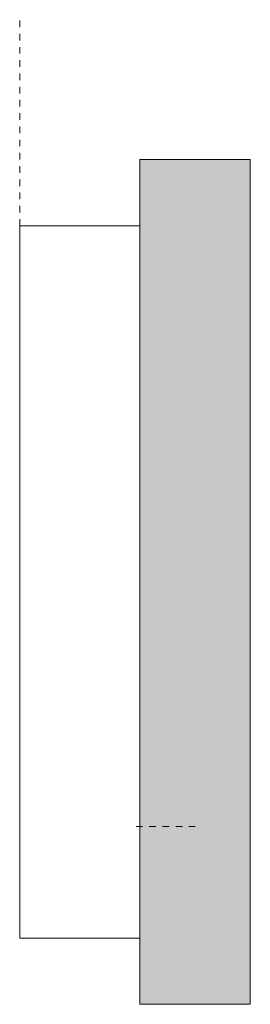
# Model space of a CAD drawing. Header units: millimetres. Extents: x -6780 to -5287, y 173 to 6834.
# Tile 5 of 5: x -6344 to -6239, y 6388 to 6834. Entities that reach past the tile are written whole.
import ezdxf

# ---------------------------------------------------------------- set-up
doc = ezdxf.new("R2010")
doc.units = ezdxf.units.MM
doc.linetypes.add('Dash', pattern=[6, 3, -3])
doc.layers.add('A-ANNO-DIMS', color=7, linetype='Dash', lineweight=9, true_color=0xd2d2d2)
doc.layers.add('A-WALL', color=7, linetype='Continuous', lineweight=9)
doc.layers.add('E-LITE-EQPM', color=7, linetype='Continuous', lineweight=20)

msp = doc.modelspace()

# ---------------------------------------------------------------- hatches: boundary and pattern name
at = {"layer": 'A-WALL', "true_color": 0xf7f7f7}
msp.add_hatch(color=7, dxfattribs=at).paths.add_polyline_path([(-6289.1, 6388), (-6239.1, 6388), (-6239.1, 6771), (-6289.1, 6771), (-6289.1, 6409.03)])

# ---------------------------------------------------------------- linework, layer by layer
at = {"layer": 'A-ANNO-DIMS'}
for p, q in [((-6343.6, 6741), (-6343.6, 6834.4)), ((-6290.9, 6468.59), (-6264.1, 6468.59))]:
    msp.add_line(p, q, dxfattribs=at)
at = {"layer": 'A-WALL', "color": 253, "true_color": 0xaaaaaa}
for p, q in [((-6289.1, 6741), (-6289.1, 6771)), ((-6239.1, 6771), (-6289.1, 6771)), ((-6239.1, 6771), (-6239.1, 6388)), ((-6289.1, 6388), (-6289.1, 6418)), ((-6239.1, 6388), (-6289.1, 6388))]:
    msp.add_line(p, q, dxfattribs=at)
at = {"layer": 'E-LITE-EQPM'}
for p, q in [((-6289.1, 6741), (-6343.6, 6741)), ((-6343.6, 6741), (-6343.6, 6418)), ((-6289.1, 6418), (-6289.1, 6741)), ((-6343.6, 6418), (-6289.1, 6418))]:
    msp.add_line(p, q, dxfattribs=at)

doc.saveas('drawing.dxf')
